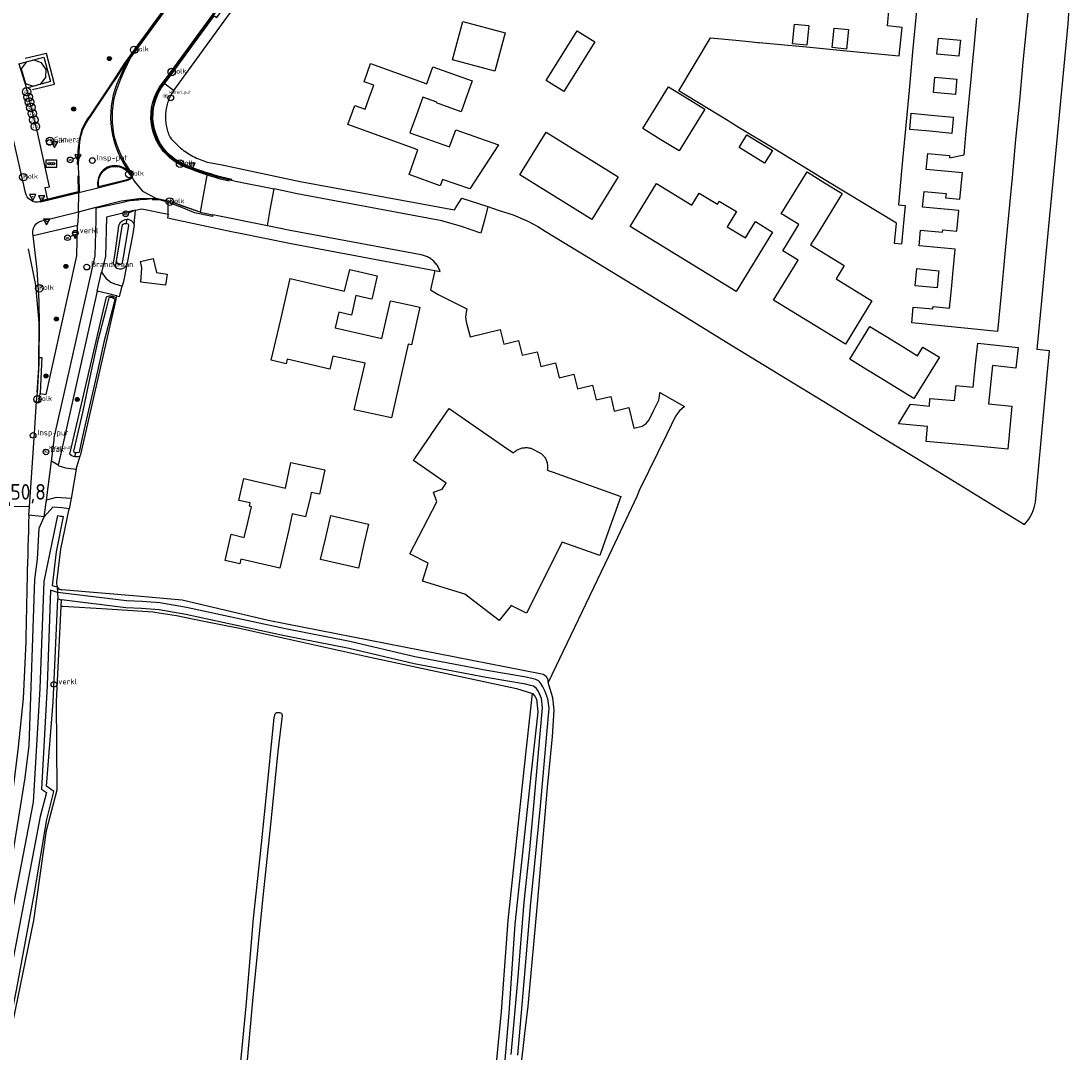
# Model space of a CAD drawing. Header units: metres. Extents: x 155581 to 157790, y 453982 to 460043.
# Tile 72 of 79: x 156068 to 156236, y 459083 to 459248. Entities that reach past the tile are written whole.
import ezdxf

# ---------------------------------------------------------------- set-up
doc = ezdxf.new("R2010")
doc.units = ezdxf.units.M
doc.header["$LTSCALE"] = 4
doc.layers.get('0').update_dxf_attribs({"linetype": 'CONTINUOUS'})
for name, color, linetype in [('G_BTD', 3, 'CONTINUOUS'), ('G_OTD', 32, 'CONTINUOUS'), ('G_OVKP1', 2, 'ByLayer'), ('G_OWG', 6, 'CONTINUOUS'), ('G_OWT', 6, 'CONTINUOUS'), ('G_PND', 1, 'CONTINUOUS'), ('G_WGD', 7, 'CONTINUOUS'), ('G_WGI', 1, 'CONTINUOUS'), ('G_WTD', 5, 'CONTINUOUS'), ('LVGO', 3, 'CONTINUOUS'), ('LWGI', 7, 'CONTINUOUS'), ('PPALHM', 10, 'CONTINUOUS'), ('PVGO', 102, 'CONTINUOUS')]:
    doc.layers.add(name, color=color, linetype=linetype)
for name, color, linetype, true_color in [('PBAK', 7, 'CONTINUOUS', 0xbd2877), ('PBRD', 7, 'CONTINUOUS', 0xbd2877), ('PKST', 7, 'CONTINUOUS', 0xbd2877), ('PPAL', 7, 'CONTINUOUS', 0xbd2877), ('PPUT', 7, 'CONTINUOUS', 0xbd2877), ('PSNS', 7, 'CONTINUOUS', 0xbd2877), ('PSTM', 7, 'CONTINUOUS', 0xde7233)]:
    doc.layers.add(name, color=color, linetype=linetype, true_color=true_color)
doc.styles.add('ISO', font='ISO')
doc.styles.get("Standard").update_dxf_attribs({"font": 'ISO'})
doc.linetypes.add('HAAG', pattern='A,0.25,-0.25,[151,BLOK.SHX,S=0.25,R=0,X=0,Y=0],-0.25,0.25', length=1)

# ---------------------------------------------------------------- blocks, each defined once
blk = doc.blocks.new('aanduidingsbord')
at = {"color": 0}
for p, q in [((-0.81, -0.33), (0, 0)), ((-1.45, -0.5), (-1.01, -0.5))]:
    blk.add_line(p, q, dxfattribs=at)
blk.add_circle((-1.23, -0.5), 0.45, dxfattribs=at)
blk = doc.blocks.new('verkeersbord-pl')
at = {"linetype": 'Continuous'}
blk.add_circle((0, 0), 0.03, dxfattribs=at)
blk = doc.blocks.new('kolk')
at = {"color": 0}
blk.add_circle((0, 0), 0.6, dxfattribs=at)
at = {"color": 0, "linetype": 'Continuous', "style": 'ISO'}
blk.add_attdef('KOLK', (-0.04, -0.26), '', height=0.8, dxfattribs=at)
blk = doc.blocks.new('waterleidingput')
at = {"linetype": 'ByBlock', "lineweight": -2}
h = blk.add_hatch(color=0, dxfattribs=at)
h.dxf.hatch_style = 1
edge = h.paths.add_edge_path()
edge.add_spline(control_points=[(0.44, 0), (0.44, 0.04), (0.43, 0.09), (0.36, 0.2), (0.28, 0.26), (0.09, 0.32), (-0.02, 0.33), (-0.22, 0.29), (-0.31, 0.24), (-0.42, 0.12), (-0.44, 0.06), (-0.44, -0.06), (-0.42, -0.12), (-0.33, -0.22), (-0.28, -0.26), (-0.1, -0.33), (0.04, -0.33), (0.27, -0.27), (0.37, -0.2), (0.43, -0.08), (0.44, -0.04), (0.44, 0)], knot_values=[0, 0, 0, 0, 0.380029, 0.380029, 1.118666, 1.118666, 1.857303, 1.857303, 2.59594, 2.59594, 3.13294, 3.13294, 3.66994, 3.66994, 4.20694, 4.20694, 5.079565, 5.079565, 5.952189, 5.952189, 6.283185, 6.283185, 6.283185, 6.283185], degree=3, periodic=0)
edge = h.paths.add_edge_path(flags=16)
edge.add_ellipse((0, 0), major_axis=(0.392, 0), ratio=0.689655, start_angle=0, end_angle=360)
h = blk.add_hatch(color=0, dxfattribs=at)
h.dxf.hatch_style = 1
h.paths.add_polyline_path([(-0.05, -0.09, -0.141608), (-0.09, -0.05), (-0.1, -0.09), (-0.17, 0.17), (-0.22, 0.17), (-0.13, -0.17), (-0.08, -0.17)])
at = {"linetype": 'ByBlock', "lineweight": -2, "true_color": 0x104b6e}
h = blk.add_hatch(color=156, dxfattribs=at)
h.dxf.hatch_style = 1
h.paths.add_polyline_path([(0.1, 0, 1), (-0.1, 0, 1)])
at = {"linetype": 'ByBlock', "lineweight": -2}
h = blk.add_hatch(color=0, dxfattribs=at)
h.dxf.hatch_style = 1
h.paths.add_polyline_path([(0.02, 0.17), (-0.03, 0.17), (-0.05, 0.09, -0.269854), (0.05, 0.09)])
h = blk.add_hatch(color=0, dxfattribs=at)
h.dxf.hatch_style = 1
h.paths.add_polyline_path([(0.23, 0.17), (0.17, 0.17), (0.1, -0.09), (0.09, -0.05, -0.141608), (0.05, -0.09), (0.07, -0.17), (0.12, -0.17)])
at = {"color": 0, "linetype": 'ByBlock', "lineweight": -2}
blk.add_attdef('WATERLEIDINGPUT', (0.5, 0.35), '', height=0.5, dxfattribs=at)
blk = doc.blocks.new('verkeersbord')
at = {"color": 0}
for p, q in [((0.5, 0.32), (-0.5, 0.32)), ((-0.5, 0.32), (0, -0.6)), ((0, -0.6), (0.5, 0.32))]:
    blk.add_line(p, q, dxfattribs=at)
blk = doc.blocks.new('obstakel')
at = {"color": 0}
blk.add_circle((0, 0), 0.45, dxfattribs=at)
at = {"color": 0, "style": 'ISO'}
blk.add_attdef('OBSTAKEL', (0.7, 0), '', height=0.9, dxfattribs=at)
blk = doc.blocks.new('schk-vri')
at = {"color": 0}
for p, q in [((0.86, 0.56), (-0.86, 0.56)), ((-0.86, 0.56), (-0.86, -0.56)), ((0.86, -0.56), (0.86, 0.56)), ((-0.86, -0.56), (0.86, -0.56))]:
    blk.add_line(p, q, dxfattribs=at)
for centre in [(-0.36, 0), (0, 0), (0.36, 0)]:
    blk.add_circle(centre, 0.18, dxfattribs=at)
blk = doc.blocks.new('klok')
at = {"color": 0}
blk.add_circle((0, 0), 0.45, dxfattribs=at)
at = {"style": 'ISO'}
blk.add_attdef('KLOK', (0.7, 0), '', height=0.9, dxfattribs=at)
blk = doc.blocks.new('boom')
at = {"color": 0}
for radius in [0.315, 0.225, 0.135]:
    blk.add_circle((0, 0), radius, dxfattribs=at)
blk = doc.blocks.new('verkeersteller')
at = {"color": 0}
blk.add_circle((0, 0), 0.45, dxfattribs=at)
blk = doc.blocks.new('fietsklem')
at = {"color": 0, "linetype": 'Continuous', "const_width": 0.05}
blk.add_lwpolyline([(-0.49, -0.2), (-0.21, -0.2, -2.286164), (0.22, -0.2), (0.48, -0.2)], format="xyb", dxfattribs=at)
at = {"color": 0}
blk.add_circle((0, 0), 0.675, dxfattribs=at)
blk = doc.blocks.new('verklikker')
at = {"color": 0}
blk.add_circle((0, 0), 0.45, dxfattribs=at)
at = {"color": 0, "style": 'ISO'}
blk.add_attdef('VERKLIKKER', (0.7, 0), '', height=0.9, dxfattribs=at)
blk = doc.blocks.new('brandkraan')
at = {"color": 0}
blk.add_circle((0, 0), 0.45, dxfattribs=at)
at = {"color": 0, "style": 'ISO'}
blk.add_attdef('BRANDKRAAN', (0.7, 0), '', height=0.9, dxfattribs=at)
blk = doc.blocks.new('strooikist')
at = {"color": 0}
blk.add_circle((0, 0), 0.45, dxfattribs=at)
at = {"color": 0, "style": 'ISO'}
blk.add_attdef('STROOIKIST', (0.7, 0), '', height=0.9, dxfattribs=at)
blk = doc.blocks.new('kilometerpaal')
at = {"color": 0}
for p, q in [((-0.44, 0.44), (0.44, -0.44)), ((-0.44, -0.44), (-0.44, 0.44)), ((0.44, 0.44), (-0.44, -0.44)), ((0.44, -0.44), (0.44, 0.44))]:
    blk.add_line(p, q, dxfattribs=at)
at = {"color": 0, "style": 'ISO'}
blk.add_attdef('KILOMETERPAAL', (0.59, 0.87), '', height=2.5, dxfattribs=at)

msp = doc.modelspace()

# ---------------------------------------------------------------- linework, layer by layer
at = {"layer": 'G_BTD', "linetype": 'Continuous', "transparency": 33554687}
for points in [[(156129.692, 458926.016), (156130.984, 458940.521), (156133.296, 458962.689), (156135.709, 458993.117), (156136.308, 459000.171), (156137.399, 459012.09), (156138.603, 459024.257), (156139.958, 459037.911), (156141.807, 459057.341), (156143.152, 459071.196), (156144.937, 459089.835), (156146, 459104.333), (156148.572, 459128.414), (156149.881, 459140.53)], [(156103.302, 459081.299), (156104.207, 459090.714), (156105.372, 459104.656), (156106.462, 459114.486), (156107.383, 459123.34), (156108.698, 459136.695), (156108.868, 459137.31), (156109.068, 459137.497), (156109.513, 459137.512), (156109.842, 459137.407), (156109.923, 459137.221), (156109.978, 459137.021), (156109.283, 459131.278), (156108.094, 459119.646), (156106.827, 459107.613), (156105.258, 459091.533), (156104.201, 459080.316)]]:
    msp.add_lwpolyline(points, dxfattribs=at)
at = {"layer": 'G_OTD', "linetype": 'Continuous', "transparency": 33554687}
for points in [[(156142.742, 459218.173), (156144.395, 459217.628), (156146.798, 459216.848), (156149.119, 459215.849), (156149.918, 459215.441), (156150.704, 459215.009), (156151.313, 459214.649), (156151.913, 459214.274), (156158.802, 459210.056), (156167.069, 459204.995), (156172.706, 459201.544), (156180.827, 459196.573), (156189.007, 459191.566), (156196.318, 459187.09), (156201.434, 459183.958), (156206.553, 459180.824), (156212.306, 459177.302), (156218.535, 459173.488), (156224.764, 459169.675), (156228.321, 459167.498), (156229.003, 459168.347), (156229.533, 459169.299), (156229.709, 459169.723), (156229.854, 459170.158), (156229.97, 459170.611), (156230.052, 459171.071), (156231.991, 459191.885), (156232.3, 459195.193), (156230.346, 459195.403), (156231.134, 459203.663), (156231.742, 459210.04), (156232.328, 459216.179), (156232.9, 459222.182), (156233.482, 459228.28), (156234.074, 459234.484), (156234.655, 459240.574), (156235.3, 459247.333), (156235.733, 459253.876)], [(156229.329, 459254.061), (156228.666, 459247.494), (156228.071, 459241.195), (156227.496, 459235.104), (156226.909, 459228.899), (156226.333, 459222.801), (156225.766, 459216.797), (156225.186, 459210.658), (156224.584, 459204.28), (156224.018, 459198.29), (156210.352, 459199.641), (156210.589, 459202.154), (156213.712, 459201.861), (156213.749, 459202.258), (156216.376, 459202.012), (156216.661, 459205.029), (156216.885, 459207.397), (156217.264, 459211.405), (156215.004, 459211.621), (156211.506, 459211.949), (156211.739, 459214.43), (156215.236, 459214.102), (156215.272, 459214.499), (156217.536, 459214.285), (156217.844, 459217.547), (156215.578, 459217.761), (156212.082, 459218.089), (156212.315, 459220.575), (156215.811, 459220.247), (156215.746, 459219.559), (156218.014, 459219.346), (156218.411, 459223.551), (156216.141, 459223.765), (156212.645, 459224.093), (156212.884, 459226.644), (156216.381, 459226.316), (156216.348, 459225.968), (156218.684, 459226.442), (156218.987, 459229.646), (156219.199, 459231.891), (156219.573, 459235.851), (156219.573, 459235.855), (156219.77, 459237.935), (156220.149, 459241.941), (156220.149, 459241.945), (156220.357, 459244.148), (156220.744, 459248.243)], [(156211.133, 459250), (156210.474, 459242.853), (156209.912, 459236.762), (156209.34, 459230.555), (156208.778, 459224.455), (156208.224, 459218.45), (156209.291, 459218.35), (156208.712, 459212.211), (156207.582, 459212.317), (156207.886, 459215.53), (156204.829, 459217.388), (156202.789, 459218.628), (156196.67, 459222.348), (156188.497, 459227.316), (156182.85, 459230.749), (156181.396, 459231.633), (156181.063, 459231.835), (156174.601, 459235.765), (156173.187, 459236.624), (156178.265, 459245.093), (156182.295, 459244.709), (156184.417, 459244.507), (156185.819, 459244.374), (156186.034, 459244.353), (156193.588, 459243.633), (156199.92, 459243.03), (156208.353, 459242.226), (156208.79, 459246.755), (156206.457, 459246.98), (156206.747, 459250)], [(156143.882, 459239.775), (156137.115, 459241.607), (156138.77, 459247.722), (156145.537, 459245.89), (156143.882, 459239.775)], [(156152.058, 459238.285), (156157.002, 459246.228), (156159.827, 459244.47), (156154.883, 459236.526), (156152.058, 459238.285)], [(156191.339, 459244.161), (156191.651, 459247.286), (156193.929, 459247.059), (156193.617, 459243.934), (156191.339, 459244.161)], [(156197.646, 459243.533), (156197.958, 459246.657), (156200.258, 459246.429), (156199.946, 459243.304), (156197.646, 459243.533)], [(156217.868, 459242.16), (156214.368, 459242.488), (156214.607, 459245.038), (156218.107, 459244.71), (156218.074, 459244.362), (156217.868, 459242.16)], [(156067.999, 459240.933), (156071.944, 459242.006), (156073.005, 459238.147), (156069.173, 459237.052)], [(156140.259, 459238.223), (156138.487, 459233.313), (156134.574, 459234.726), (156134.608, 459234.819), (156132.383, 459235.622), (156131.361, 459232.792), (156130.34, 459229.962), (156136.643, 459227.688), (156137.629, 459230.417), (156144.458, 459228.024), (156139.892, 459221.035), (156135.517, 459222.529), (156135.148, 459221.508), (156130.187, 459223.299), (156131.605, 459227.229), (156120.438, 459231.259), (156121.538, 459234.309), (156123.192, 459233.712), (156123.853, 459235.542), (156124.57, 459237.53), (156123.02, 459238.09), (156124.062, 459240.976), (156133.016, 459237.744), (156134.005, 459240.481), (156140.259, 459238.223)], [(156217.296, 459236.07), (156213.798, 459236.398), (156214.025, 459238.825), (156217.524, 459238.497), (156217.491, 459238.149), (156217.296, 459236.07)], [(156173.24, 459227.052), (156170.341, 459228.833), (156167.442, 459230.615), (156171.552, 459237.302), (156174.451, 459235.521), (156177.35, 459233.739), (156173.24, 459227.052)], [(156216.924, 459232.104), (156216.714, 459229.864), (156213.217, 459230.192), (156210.031, 459230.49), (156210.273, 459233.078), (156213.459, 459232.78), (156216.957, 459232.452), (156216.924, 459232.104)], [(156159.336, 459216.117), (156153.584, 459219.67), (156147.831, 459223.224), (156152.053, 459230.058), (156157.805, 459226.504), (156163.557, 459222.951), (156159.336, 459216.117)], [(156182.824, 459227.591), (156184.066, 459229.611), (156188.129, 459227.114), (156186.887, 459225.094), (156182.824, 459227.591)], [(156189.545, 459217.03), (156193.655, 459223.717), (156196.454, 459221.997), (156199.255, 459220.276), (156195.145, 459213.588), (156194.225, 459212.091), (156199.574, 459208.814), (156198.269, 459206.682), (156203.999, 459203.171), (156199.769, 459196.266), (156194.038, 459199.777), (156188.309, 459203.288), (156192.21, 459209.653), (156189.784, 459211.145), (156192.344, 459215.31), (156189.842, 459216.847), (156189.545, 459217.03)], [(156179.352, 459218.576), (156179.653, 459219.066), (156182.408, 459217.378), (156180.927, 459214.961), (156183.831, 459213.181), (156185.432, 459215.795), (156188.166, 459214.12), (156182.371, 459204.663), (156176.734, 459208.117), (156171.098, 459211.57), (156165.463, 459215.023), (156169.656, 459221.866), (156175.291, 459218.413), (156176.472, 459220.341), (156179.352, 459218.576)], [(156086.349, 459215.305), (156086.596, 459217.604)], [(156085.198, 459208.97), (156084.649, 459206.24), (156084.536, 459205.864)], [(156110.601, 459193.126), (156108.234, 459193.675), (156109.744, 459200.184), (156111.254, 459206.693), (156119.924, 459204.681), (156120.726, 459208.14), (156125.11, 459207.123), (156124.394, 459204.035), (156124.25, 459203.415), (156122.959, 459203.703), (156121.686, 459203.987), (156120.995, 459200.893), (156118.982, 459201.342), (156118.42, 459198.825), (156125.873, 459197.162), (156127.214, 459203.172), (156128.514, 459202.882), (156131.899, 459202.127), (156130.558, 459196.117), (156130.029, 459196.235), (156127.415, 459184.518), (156121.455, 459185.75), (156123.204, 459193.227), (156118.044, 459194.351), (156117.559, 459192.261), (156110.766, 459193.837), (156110.601, 459193.126)], [(156134.291, 459207.977), (156133.59, 459204.919), (156134.818, 459204.169), (156139.407, 459201.887), (156139.28, 459201.342), (156139.198, 459200.565), (156139.312, 459199.792), (156139.919, 459197.424), (156144.705, 459198.582), (156145.321, 459196.261), (156147.66, 459196.805), (156148.25, 459194.472), (156150.6, 459195.031), (156151.187, 459192.669), (156153.535, 459193.249), (156154.117, 459190.904), (156156.48, 459191.464), (156157.07, 459189.125), (156159.421, 459189.698), (156160.015, 459187.356), (156162.359, 459187.92), (156162.905, 459185.582), (156165.253, 459186.153), (156166.053, 459182.849), (156167.358, 459183.152), (156168.005, 459183.579), (156168.488, 459184.184), (156169.191, 459185.634), (156170.016, 459187.334), (156170.148, 459187.93), (156170.194, 459188.538), (156174.13, 459186.291), (156173.295, 459185.627), (156172.687, 459184.75), (156171.289, 459181.899), (156166.935, 459173.023), (156166.536, 459171.952), (156162.512, 459163.53), (156161.966, 459162.387), (156152.378, 459142.322)], [(156214.406, 459205.242), (156210.909, 459205.57), (156211.163, 459208.285), (156214.66, 459207.957), (156214.627, 459207.609), (156214.406, 459205.242)], [(156084.536, 459205.864), (156084.446, 459205.51)], [(156083.494, 459203.515), (156083.605, 459203.951)], [(156211.269, 459194.411), (156212.114, 459195.788), (156214.745, 459194.172), (156210.806, 459187.757), (156210.694, 459187.575), (156208.066, 459189.189), (156205.583, 459190.714), (156203.028, 459192.284), (156200.473, 459193.853), (156203.679, 459199.072), (156206.234, 459197.503), (156208.788, 459195.934), (156211.269, 459194.411)], [(156213.247, 459187.563), (156217.176, 459187.251), (156217.435, 459189.678), (156220.115, 459189.391), (156220.513, 459193.113), (156220.867, 459196.419), (156227.289, 459195.731), (156226.935, 459192.426), (156223.206, 459192.825), (156222.556, 459186.75), (156226.319, 459186.345), (156225.682, 459179.515), (156219.203, 459180.119), (156212.626, 459180.732), (156212.848, 459183.112), (156208.221, 459183.543), (156210.134, 459186.662), (156213.153, 459186.381), (156213.247, 459187.563)], [(156134.618, 459171.112), (156134.088, 459172.64), (156135.492, 459173.147), (156136.132, 459174.078), (156130.883, 459177.682), (156130.957, 459177.789), (156131.113, 459178.016), (156133.65, 459181.712), (156133.849, 459182.002), (156136.571, 459185.967), (156145.965, 459179.528), (156146.846, 459178.924), (156146.956, 459179.028), (156147.072, 459179.125), (156147.192, 459179.217), (156147.317, 459179.302), (156147.446, 459179.38), (156147.58, 459179.451), (156147.717, 459179.515), (156147.857, 459179.571), (156148, 459179.621), (156148.145, 459179.662), (156148.293, 459179.696), (156148.442, 459179.722), (156148.592, 459179.74), (156148.742, 459179.75), (156148.894, 459179.753), (156149.045, 459179.747), (156149.195, 459179.733), (156149.345, 459179.711), (156149.493, 459179.681), (156149.599, 459179.655), (156151.263, 459178.818), (156151.375, 459178.721), (156151.482, 459178.618), (156151.584, 459178.509), (156151.679, 459178.396), (156151.768, 459178.277), (156151.851, 459178.153), (156151.927, 459178.025), (156151.995, 459177.894), (156152.057, 459177.759), (156152.111, 459177.62), (156152.158, 459177.479), (156152.197, 459177.336), (156152.228, 459177.191), (156152.251, 459177.044), (156152.267, 459176.896), (156152.275, 459176.748), (156152.274, 459176.6), (156152.266, 459176.451), (156152.249, 459176.304), (156152.227, 459176.169), (156153.147, 459175.841), (156163.976, 459171.976), (156161.695, 459165.566), (156160.732, 459162.861), (156160.612, 459162.523), (156154.606, 459164.692), (156148.894, 459153.351), (156146.458, 459154.593), (156144.535, 459152.198), (156139.11, 459156.361), (156132.349, 459158.442), (156133.214, 459161.349), (156130.33, 459162.82), (156134.618, 459171.112)], [(156077.125, 459176.324), (156077.768, 459178.451)], [(156103.387, 459161.94), (156103.223, 459161.228), (156100.865, 459161.771), (156101.821, 459165.926), (156103.926, 459165.441), (156104.471, 459167.811), (156105.049, 459170.324), (156104.737, 459170.396), (156104.858, 459170.922), (156103.074, 459171.332), (156103.874, 459174.811), (156110.486, 459173.29), (156111.358, 459177.352), (156116.756, 459176.192), (156115.926, 459172.33), (156114.601, 459172.615), (156114.455, 459171.975), (156113.709, 459168.696), (156111.573, 459169.181), (156111, 459166.66), (156109.601, 459160.51), (156103.387, 459161.94)], [(156076.298, 459171.636), (156076.011, 459170.009)], [(156116.095, 459161.913), (156116.902, 459165.406), (156117.72, 459168.949), (156123.748, 459167.557), (156122.954, 459164.12), (156122.123, 459160.521), (156116.095, 459161.913)]]:
    msp.add_lwpolyline(points, dxfattribs=at)
at = {"layer": 'G_OVKP1', "transparency": 33554687}
msp.add_lwpolyline([(156071.458, 459237.731), (156072.269, 459238.753), (156072.32, 459240.037), (156071.593, 459241.099), (156070.396, 459241.551), (156069.139, 459241.199), (156068.346, 459240.166), (156069.047, 459237.825), (156070.25, 459237.386), (156071.458, 459237.731)], dxfattribs=at)
at = {"layer": 'G_OWG', "linetype": 'Continuous', "transparency": 33554687}
for points in [[(156067.999, 459240.933), (156069.173, 459237.052)], [(156072.598, 459219.231), (156072.159, 459221.211), (156072.849, 459221.352), (156070.988, 459229.762), (156069.173, 459237.052)], [(156070.262, 459213.562), (156077.342, 459215.217)]]:
    msp.add_lwpolyline(points, dxfattribs=at)
at = {"layer": 'G_OWT', "linetype": 'Continuous', "transparency": 33554687}
for points in [[(156085.155, 459216.145), (156084.898, 459216.092), (156084.432, 459215.863), (156084.059, 459215.555), (156083.848, 459215.14), (156083.345, 459211.12), (156083.042, 459209.16), (156083.112, 459208.928), (156083.23, 459208.716), (156083.381, 459208.545)], [(156085.155, 459216.145), (156085.065, 459215.475)], [(156086.349, 459215.305), (156086.225, 459215.627), (156085.923, 459215.9), (156085.47, 459216.106), (156085.155, 459216.145)], [(156086.349, 459215.305), (156086.176, 459213.829), (156085.198, 459208.97)], [(156083.381, 459208.545), (156083.557, 459209.52)], [(156083.381, 459208.545), (156083.391, 459208.534), (156083.587, 459208.391), (156083.809, 459208.294), (156084.048, 459208.246), (156084.29, 459208.251), (156084.526, 459208.308), (156084.745, 459208.414), (156084.935, 459208.565), (156085.089, 459208.753), (156085.198, 459208.97)], [(156076.902, 459178.302), (156076.69, 459178.334), (156076.418, 459178.437), (156076.192, 459178.595), (156076.093, 459178.703), (156081.969, 459203.806), (156082.087, 459203.868), (156082.361, 459203.932), (156082.647, 459203.934), (156082.939, 459203.895)], [(156077.768, 459178.451), (156077.836, 459178.654), (156083.469, 459203.353), (156083.494, 459203.515)], [(156082.939, 459203.895), (156082.888, 459203.641)], [(156082.939, 459203.895), (156083.323, 459203.748), (156083.434, 459203.659), (156083.494, 459203.515)], [(156076.902, 459178.302), (156077.043, 459178.946)], [(156077.768, 459178.451), (156077.713, 459178.38), (156077.576, 459178.313), (156077.38, 459178.286), (156077.205, 459178.277), (156077.024, 459178.284), (156076.902, 459178.302)], [(156072.029, 459168.725), (156073.415, 459170.282)], [(156076.011, 459170.009), (156074.855, 459170.131), (156073.415, 459170.282)], [(156074.083, 459157.545), (156074.049, 459158.274), (156074.656, 459163.567), (156076.011, 459170.009)], [(156041.086, 458957.739), (156040.905, 458957.315), (156040.638, 458956.938), (156040.299, 458956.626), (156039.901, 458956.392), (156039.463, 458956.248), (156039.004, 458956.199), (156038.545, 458956.247), (156038.107, 458956.391), (156037.709, 458956.624), (156037.369, 458956.936), (156037.102, 458957.312), (156036.92, 458957.736), (156036.832, 458958.189), (156066.969, 459114.56), (156068.96, 459127.1), (156069.614, 459132.254), (156070.537, 459158.71), (156070.974, 459161.975), (156071.225, 459166.906), (156072.029, 459168.725)], [(156074.083, 459157.545), (156074.356, 459157.191), (156074.645, 459157.129), (156074.836, 459157.109), (156086.828, 459156.095), (156094.039, 459155.46), (156107.715, 459152.261), (156151.122, 459143.758), (156151.59, 459143.632), (156151.985, 459143.352), (156152.289, 459142.878), (156152.378, 459142.322)], [(156055.191, 459026.737), (156054.779, 459028.113), (156056.032, 459034.107), (156058.551, 459047.662), (156067.6, 459093.255), (156070.501, 459108.773), (156072.42, 459120.466), (156073.539, 459124.904), (156072.382, 459125.756), (156073.476, 459139.18), (156074.171, 459155.643)], [(156055.191, 459026.737), (156056.667, 459034.608), (156062.669, 459066.411), (156065.315, 459079.726), (156070.382, 459104.359), (156072.372, 459118.721), (156074.11, 459125.168), (156073.974, 459139.246), (156074.75, 459154.446)], [(156074.75, 459154.446), (156074.802, 459155.462)], [(156074.75, 459154.446), (156074.832, 459154.475), (156075.008, 459154.493), (156082.058, 459154.071), (156089.402, 459153.544), (156089.683, 459153.533), (156093.097, 459152.978), (156097.491, 459152.079), (156103.16, 459150.94), (156123.253, 459146.481), (156147.341, 459141.319), (156149.881, 459140.53)], [(156147.611, 459077.008), (156148.459, 459084.394), (156148.678, 459086.353), (156149.164, 459090.684), (156150.716, 459107.604), (156152.29, 459125.539), (156153.054, 459133.672), (156153.356, 459137.878), (156153.106, 459139.879), (156152.378, 459142.322)], [(156149.881, 459140.53), (156150.256, 459140.131), (156150.526, 459139.638), (156150.637, 459138.691), (156150.714, 459137.586), (156149.672, 459128.008), (156147.032, 459103.741), (156146.092, 459089.555), (156144.494, 459070.913), (156143.196, 459056.917), (156141.228, 459037.686), (156139.954, 459024.171), (156138.809, 459011.725), (156137.767, 459000), (156137.285, 458993.495), (156134.552, 458962.561), (156132.857, 458940.361), (156131.473, 458925.68)]]:
    msp.add_lwpolyline(points, dxfattribs=at)
at = {"layer": 'G_PND', "linetype": 'Continuous', "transparency": 33554687}
msp.add_lwpolyline([(156091.355, 459205.665), (156087.403, 459206.119), (156087.61, 459208.438), (156087.363, 459209.439), (156089.375, 459209.889), (156089.932, 459207.691), (156091.628, 459207.418), (156091.355, 459205.665)], dxfattribs=at)
at = {"layer": 'G_WGD', "linetype": 'Continuous', "transparency": 33554687}
for points in [[(156151.23, 459330.168), (156149.144, 459325.199), (156143.376, 459313.256), (156139.899, 459306.855), (156137.949, 459303.491), (156135.171, 459298.942), (156128.785, 459289.81), (156119.101, 459276.21), (156111.318, 459265.649), (156101.975, 459252.764), (156092.551, 459240.155), (156091.039, 459237.99)], [(156092.666, 459236.669), (156101.576, 459248.942), (156102.449, 459250), (156107.191, 459256.498), (156115.995, 459268.566), (156125.92, 459282.169), (156127.086, 459283.769), (156152.263, 459278.612)], [(156099.309, 459260.595), (156094.074, 459253.444), (156091.599, 459250.054), (156086.518, 459243.106), (156085.306, 459241.434)], [(156069.021, 459220.436), (156067.015, 459229.327), (156065.459, 459235.465), (156064.33, 459239.288), (156061.817, 459246.326)], [(156079.422, 459232.531), (156083.036, 459237.981), (156083.32, 459238.419), (156084.96, 459240.956), (156085.306, 459241.434)], [(156085.306, 459241.434), (156084.613, 459239.964), (156084.051, 459238.656)], [(156098.021, 459223.445), (156096.947, 459223.769), (156096.754, 459223.813), (156096.468, 459223.886), (156096.185, 459223.966), (156095.904, 459224.054), (156095.625, 459224.149), (156095.349, 459224.252), (156095.076, 459224.363), (156094.806, 459224.48), (156094.539, 459224.605), (156094.276, 459224.738), (156094.016, 459224.877), (156093.761, 459225.023), (156093.509, 459225.177), (156093.262, 459225.337), (156093.019, 459225.503), (156092.781, 459225.677), (156092.547, 459225.856), (156092.319, 459226.042), (156092.095, 459226.234), (156091.877, 459226.432), (156091.665, 459226.636), (156091.458, 459226.846), (156091.256, 459227.061), (156091.061, 459227.281), (156090.872, 459227.507), (156090.689, 459227.738), (156090.512, 459227.973), (156090.342, 459228.214), (156090.178, 459228.459), (156090.021, 459228.708), (156090.003, 459228.75), (156089.901, 459229.008), (156089.806, 459229.268), (156089.718, 459229.531), (156089.638, 459229.797), (156089.566, 459230.064), (156089.502, 459230.334), (156089.445, 459230.605), (156089.396, 459230.878), (156089.355, 459231.153), (156089.322, 459231.428), (156089.297, 459231.704), (156089.28, 459231.981), (156089.271, 459232.258), (156089.27, 459232.535), (156089.277, 459232.812), (156089.292, 459233.089), (156089.315, 459233.366), (156089.346, 459233.641), (156089.385, 459233.916), (156089.431, 459234.189), (156089.486, 459234.461), (156089.549, 459234.731), (156089.619, 459234.999), (156089.696, 459235.265), (156089.782, 459235.529), (156089.875, 459235.79), (156089.976, 459236.049), (156090.084, 459236.304), (156090.199, 459236.556), (156090.322, 459236.805), (156090.451, 459237.05), (156090.588, 459237.291), (156090.732, 459237.528), (156090.882, 459237.762), (156091.039, 459237.99)], [(156091.039, 459237.99), (156092.666, 459236.669)], [(156092.666, 459236.669), (156092.53, 459236.469), (156092.402, 459236.264), (156092.28, 459236.055), (156092.165, 459235.843), (156092.057, 459235.626), (156091.956, 459235.407), (156091.863, 459235.183), (156091.777, 459234.957), (156091.698, 459234.729), (156091.627, 459234.498), (156091.564, 459234.264), (156091.509, 459234.029), (156091.461, 459233.792), (156091.422, 459233.553), (156091.39, 459233.314), (156091.366, 459233.073), (156091.35, 459232.832), (156091.342, 459232.59), (156091.342, 459232.348), (156091.35, 459232.107), (156091.366, 459231.865), (156091.391, 459231.625), (156091.422, 459231.385), (156091.462, 459231.147), (156091.51, 459230.91), (156091.566, 459230.674), (156091.629, 459230.441), (156091.7, 459230.21), (156091.779, 459229.981), (156091.865, 459229.755), (156091.959, 459229.532), (156092.06, 459229.313), (156092.091, 459229.248), (156092.281, 459229.013), (156092.477, 459228.782), (156092.679, 459228.557), (156092.887, 459228.338), (156093.1, 459228.124), (156093.319, 459227.916), (156093.544, 459227.713), (156093.774, 459227.517), (156094.009, 459227.327), (156094.249, 459227.143), (156094.494, 459226.965), (156094.743, 459226.794), (156094.997, 459226.63), (156095.255, 459226.472), (156095.517, 459226.322), (156095.783, 459226.178), (156096.053, 459226.041), (156096.326, 459225.912), (156096.603, 459225.79), (156096.883, 459225.675), (156097.165, 459225.568), (156097.451, 459225.468), (156097.738, 459225.376), (156098.029, 459225.291), (156098.321, 459225.214), (156098.616, 459225.145), (156098.912, 459225.084), (156099.209, 459225.03), (156099.508, 459224.985), (156099.808, 459224.947), (156100.109, 459224.917), (156100.126, 459224.916), (156112.855, 459222.197), (156137.413, 459217.691), (156137.64, 459218.036), (156138.624, 459219.532), (156142.742, 459218.173)], [(156077.49, 459224.877), (156077.671, 459227.808)], [(156077.525, 459223.03), (156077.49, 459224.877)], [(156085.654, 459223.621), (156085.085, 459224.48)], [(156077.544, 459220.456), (156077.525, 459223.03)], [(156085.654, 459223.621), (156085.739, 459223.406), (156085.88, 459223.244)], [(156085.974, 459222.915), (156086.409, 459222.201), (156087.709, 459220.641), (156089.842, 459219.541)], [(156098.021, 459223.445), (156097.393, 459219.955), (156096.91, 459217.268)], [(156098.021, 459223.445), (156099.657, 459222.951)], [(156099.657, 459222.951), (156102.524, 459222.25), (156108.662, 459220.989)], [(156077.544, 459220.456), (156080.579, 459221.192)], [(156080.579, 459221.192), (156085.153, 459222.336)], [(156080.582, 459221.403), (156080.579, 459221.192)], [(156077.544, 459220.456), (156072.598, 459219.231)], [(156077.494, 459217.363), (156077.544, 459220.456)], [(156080.321, 459218.099), (156084.289, 459219.078), (156087.094, 459219.453), (156089.842, 459219.541)], [(156089.842, 459219.541), (156091.769, 459219.116)], [(156107.612, 459215.106), (156108.067, 459217.655), (156108.662, 459220.989)], [(156142.742, 459218.173), (156142.262, 459216.257), (156141.646, 459213.952), (156138.548, 459214.997), (156135.406, 459215.903), (156112.352, 459220.231), (156108.662, 459220.989)], [(156072.598, 459219.231), (156071.375, 459218.947)], [(156075.165, 459188.115), (156080.173, 459210.318), (156080.282, 459216.069), (156080.318, 459217.959)], [(156077.494, 459217.363), (156080.321, 459218.099)], [(156080.321, 459218.099), (156080.318, 459217.959)], [(156086.596, 459217.604), (156087.584, 459217.844), (156091.802, 459216.971)], [(156091.802, 459216.971), (156091.769, 459219.116)], [(156096.91, 459217.268), (156091.769, 459219.116)], [(156071.649, 459215.932), (156077.494, 459217.363)], [(156077.494, 459217.363), (156077.342, 459215.217)], [(156086.596, 459217.604), (156085.882, 459217.431), (156081.97, 459216.48), (156081.779, 459210.24), (156081.137, 459207.72)], [(156091.802, 459216.971), (156091.685, 459216.376), (156101.877, 459214.203), (156103.006, 459213.974), (156111.382, 459212.298), (156134.291, 459207.977)], [(156096.91, 459217.268), (156098.912, 459216.864)], [(156107.612, 459215.106), (156098.912, 459216.864)], [(156071.36, 459188.397), (156072.333, 459188.21), (156077.208, 459210.343), (156077.342, 459215.217)], [(156134.291, 459207.977), (156135.141, 459207.816), (156135.087, 459207.983), (156135.024, 459208.146), (156134.955, 459208.307), (156134.878, 459208.464), (156134.794, 459208.618), (156134.703, 459208.768), (156134.605, 459208.913), (156134.501, 459209.054), (156134.486, 459209.073), (156134.374, 459209.208), (156134.257, 459209.338), (156134.133, 459209.463), (156134.004, 459209.581), (156133.87, 459209.694), (156133.731, 459209.801), (156133.587, 459209.9), (156133.438, 459209.994), (156133.286, 459210.08), (156133.13, 459210.16), (156132.97, 459210.232), (156132.807, 459210.297), (156132.641, 459210.354), (156132.473, 459210.404), (156132.303, 459210.446), (156132.131, 459210.48), (156132.107, 459210.484), (156111.232, 459214.374), (156107.612, 459215.106)], [(156070.262, 459213.562), (156070.228, 459213.825)], [(156071.219, 459194.146), (156071.274, 459199.16), (156071.239, 459203.166), (156070.889, 459208.162), (156070.262, 459213.562)], [(156080.461, 459204.704), (156081.137, 459207.72)], [(156081.137, 459207.72), (156081.865, 459206.75), (156082.7, 459206.07), (156083.17, 459205.902), (156083.218, 459205.885), (156083.64, 459205.734), (156084.446, 459205.51)], [(156080.461, 459204.704), (156074.555, 459178.354), (156074.24, 459176.95)], [(156083.605, 459203.951), (156082.865, 459204.117), (156082.764, 459204.142), (156080.461, 459204.704)], [(156083.605, 459203.951), (156084.047, 459203.852), (156084.446, 459205.51)], [(156070.785, 459187.097), (156070.937, 459188.479), (156071.225, 459193.151), (156071.219, 459194.146)], [(156071.219, 459194.146), (156071.636, 459194.114), (156071.591, 459193.107), (156071.36, 459188.397)], [(156070.785, 459187.097), (156071.216, 459187.061), (156071.36, 459188.397)], [(156073.177, 459177.615), (156073.604, 459180.92), (156073.63, 459181.241), (156073.633, 459181.259), (156073.686, 459181.559), (156075.165, 459188.115)], [(156069.673, 459170.297), (156070.501, 459182.047), (156070.785, 459187.097)], [(156072.373, 459171.392), (156073.177, 459177.615)], [(156074.24, 459176.95), (156073.177, 459177.615)], [(156074.24, 459176.95), (156074.379, 459176.864), (156075.421, 459176.528), (156077.125, 459176.324)], [(156077.125, 459176.324), (156076.298, 459171.636)], [(156072.029, 459168.725), (156072.373, 459171.392)], [(156076.298, 459171.636), (156073.953, 459171.78), (156072.373, 459171.392)], [(156069.673, 459170.297), (156066.538, 459170.373)], [(156069.579, 459168.965), (156069.673, 459170.297)], [(156072.029, 459168.725), (156069.579, 459168.965)], [(156069.071, 459148.795), (156068.647, 459139.759), (156067.824, 459131.506), (156067.045, 459125.183), (156063.772, 459105.72), (156061.528, 459094.382), (156058.737, 459079.175), (156054.278, 459056.729)]]:
    msp.add_lwpolyline(points, dxfattribs=at)
for points in [[(156085.085, 459224.48, -0.2642534), (156084.051, 459238.656)], [(156077.671, 459227.808, -0.1708531), (156079.422, 459232.531)], [(156082.914, 459224.701, 0.42094), (156080.582, 459221.403)], [(156084.358, 459224.532, 0.1197863), (156082.914, 459224.701)], [(156085.654, 459223.621, 0.1290796), (156084.358, 459224.532)], [(156085.974, 459222.915, -0.2234025), (156085.783, 459222.632)], [(156085.88, 459223.244, -0.2191894), (156085.974, 459222.915)], [(156085.153, 459222.336, 0.0565844), (156085.783, 459222.632)], [(156071.375, 459218.947, -0.429578), (156069.021, 459220.436)], [(156070.228, 459213.825, -0.3980123), (156071.649, 459215.932)], [(156069.579, 459168.965, 0.0030744), (156069.071, 459148.795)]]:
    msp.add_lwpolyline(points, format="xyb", dxfattribs=at)
at = {"layer": 'G_WGI', "linetype": 'Continuous', "transparency": 33554687}
for points in [[(156131.342, 459293.34), (156129.006, 459290.053), (156128.302, 459289.002), (156121.553, 459279.755), (156114.715, 459270.229), (156102.653, 459253.745), (156092.361, 459239.649), (156090.528, 459237.151)], [(156090.679, 459237.047), (156092.508, 459239.541), (156095.526, 459243.675), (156099.131, 459248.6), (156099.526, 459248.331), (156102.476, 459252.419), (156102.042, 459252.694), (156108.268, 459261.129), (156108.48, 459260.953), (156111.413, 459265.072), (156111.175, 459265.216), (156116.761, 459272.807), (156117.105, 459272.53), (156120.076, 459276.585), (156119.673, 459276.847), (156124.645, 459283.653), (156124.858, 459283.458), (156128.36, 459288.271), (156128.118, 459288.495), (156129.143, 459289.875), (156129.346, 459289.726), (156131.698, 459293.068), (156131.529, 459293.189)], [(156099.176, 459260.693), (156093.941, 459253.541), (156091.465, 459250.151), (156086.385, 459243.203), (156084.824, 459241.05), (156082.898, 459238.072), (156079.29, 459232.63)], [(156077.49, 459224.877), (156077.324, 459224.883), (156077.505, 459227.815)], [(156093.489, 459225.114), (156093.689, 459225.026), (156093.941, 459224.879)], [(156094.023, 459225.043), (156093.773, 459225.189), (156093.571, 459225.278)], [(156077.525, 459223.03), (156077.401, 459223.027), (156077.412, 459220.515), (156071.555, 459219.081)], [(156077.525, 459223.03), (156077.574, 459220.446)], [(156085.517, 459223.503), (156085.62, 459223.338), (156085.755, 459223.169)], [(156099.657, 459222.951), (156101.918, 459222.398), (156101.937, 459222.511), (156100.125, 459222.943)], [(156085.057, 459222.416), (156080.697, 459221.332), (156080.731, 459221.423)], [(156071.416, 459218.917), (156077.574, 459220.446)], [(156087.317, 459219.295), (156088.31, 459219.384), (156089.258, 459219.478), (156089.304, 459219.328), (156089.878, 459219.34)], [(156071.389, 459219.041), (156071.555, 459219.081)], [(156071.416, 459218.917), (156071.389, 459219.041)], [(156080.318, 459217.959), (156082.388, 459218.405), (156084.816, 459218.951)], [(156098.912, 459216.864), (156098.874, 459216.627), (156095.967, 459217.212), (156095.889, 459217.251), (156093.973, 459218.035), (156091.97, 459218.782), (156091.238, 459219.054)], [(156096.91, 459217.268), (156094.098, 459218.239), (156091.769, 459219.116)]]:
    msp.add_lwpolyline(points, dxfattribs=at)
for points in [[(156090.528, 459237.151, 0.4294157), (156093.489, 459225.114)], [(156093.571, 459225.278, -0.4287741), (156090.679, 459237.047)], [(156079.29, 459232.63, 0.1700517), (156077.505, 459227.815)], [(156080.731, 459221.423, -0.4347684), (156082.903, 459224.569)], [(156082.903, 459224.569, -0.2732554), (156085.517, 459223.503)], [(156093.941, 459224.879, 0.0391976), (156098.021, 459223.445)], [(156100.125, 459222.943, -0.0350882), (156094.023, 459225.043)], [(156085.755, 459223.169, -0.4061779), (156085.71, 459222.753)], [(156085.783, 459222.632, 0.4658962), (156085.88, 459223.244)], [(156085.057, 459222.416, 0.0566023), (156085.71, 459222.753)], [(156084.816, 459218.951, -0.0567486), (156087.317, 459219.295)], [(156089.878, 459219.34, -0.0587016), (156091.238, 459219.054)]]:
    msp.add_lwpolyline(points, format="xyb", dxfattribs=at)
at = {"layer": 'G_WTD', "linetype": 'Continuous', "transparency": 33554687}
for points in [[(156083.557, 459209.52), (156083.555, 459209.408), (156083.577, 459209.299), (156083.624, 459209.198), (156083.692, 459209.109), (156083.777, 459209.038), (156083.877, 459208.988), (156083.985, 459208.961), (156084.096, 459208.959), (156084.206, 459208.981), (156084.307, 459209.028), (156084.395, 459209.095), (156084.467, 459209.181), (156084.517, 459209.281), (156084.716, 459210.387), (156085.49, 459215.209), (156085.451, 459215.301), (156085.388, 459215.367), (156085.225, 459215.448), (156085.065, 459215.475)], [(156083.557, 459209.52), (156083.723, 459210.443), (156084.507, 459215.333), (156084.587, 459215.401), (156084.765, 459215.472), (156085.032, 459215.481), (156085.065, 459215.475)], [(156082.888, 459203.641), (156082.779, 459203.662), (156082.561, 459203.684), (156082.391, 459203.66), (156082.326, 459203.624), (156081.838, 459201.709), (156080.534, 459196.636), (156079.525, 459191.998), (156078.139, 459185.324), (156077.208, 459181.466), (156076.678, 459179.164), (156076.76, 459179.054), (156076.865, 459178.981), (156077.043, 459178.946)], [(156082.888, 459203.641), (156083.009, 459203.618), (156083.179, 459203.542), (156083.249, 459203.491), (156083.282, 459203.42), (156082.832, 459201.653), (156081.527, 459196.58), (156080.519, 459191.942), (156078.938, 459185.057), (156078.082, 459181.305), (156077.595, 459179.044), (156077.525, 459178.95), (156077.321, 459178.916), (156077.073, 459178.941), (156077.043, 459178.946)], [(156040.046, 458957.375), (156039.961, 458957.205), (156039.841, 458957.058), (156039.691, 458956.941), (156039.519, 458956.861), (156039.333, 458956.821), (156039.143, 458956.823), (156038.958, 458956.867), (156038.788, 458956.951), (156038.641, 458957.071), (156038.524, 458957.221), (156038.443, 458957.393), (156038.402, 458957.579), (156038.404, 458957.769), (156048.982, 459012.098), (156059.563, 459067.679), (156070.29, 459123.232), (156071.367, 459141.352), (156072, 459158.392), (156074.199, 459168.939)], [(156074.083, 459157.545), (156073.712, 459157.626), (156073.341, 459157.708), (156074.004, 459163.117), (156075.09, 459168.792)], [(156074.083, 459157.545), (156074.123, 459156.668)], [(156074.123, 459156.668), (156073.05, 459157.007), (156072.501, 459141.824), (156071.615, 459125.266), (156072.414, 459124.748), (156071.396, 459120.942), (156062.523, 459074.517), (156053.771, 459028.07), (156054.215, 459026.767), (156053.335, 459025.84), (156050.391, 459011.132)], [(156074.123, 459156.668), (156074.171, 459155.643)], [(156147.534, 459082.899), (156148.568, 459094.647), (156149.6, 459107.171), (156150.479, 459115.575), (156151.134, 459122.596), (156152.138, 459134.035), (156152.525, 459138.183), (156152.329, 459139.672), (156151.862, 459140.971), (156151.527, 459141.631), (156151.216, 459142.118), (156151.042, 459142.351), (156150.826, 459142.538), (156150.415, 459142.777), (156148.872, 459143.125), (156142.608, 459144.235), (156131.136, 459146.405), (156120.746, 459148.851), (156110.468, 459150.863), (156094.709, 459154.26), (156090.451, 459155), (156087.659, 459155.204), (156085.166, 459155.328), (156074.123, 459156.668)], [(156074.171, 459155.643), (156074.802, 459155.462)], [(156146.495, 459082.984), (156147.529, 459094.733), (156148.561, 459107.256), (156149.44, 459115.66), (156150.095, 459122.681), (156151.098, 459134.121), (156151.486, 459138.269), (156151.29, 459139.758), (156150.845, 459140.882), (156150.527, 459141.363), (156150.021, 459141.691), (156149.577, 459141.84), (156148.756, 459142.011), (156142.492, 459143.12), (156131.02, 459145.29), (156120.631, 459147.736), (156110.352, 459149.749), (156094.593, 459153.146), (156090.336, 459153.885), (156087.544, 459154.09), (156085.05, 459154.214), (156074.802, 459155.462)]]:
    msp.add_lwpolyline(points, dxfattribs=at)
msp.add_lwpolyline([(156074.199, 459168.939, 0.095214), (156075.09, 459168.792)], format="xyb", dxfattribs=at)
at = {"layer": 'LVGO', "linetype": 'HAAG', "transparency": 33554687}
msp.add_lwpolyline([(156070.145, 459236.844), (156073.656, 459237.685), (156072.404, 459242.617), (156068.998, 459241.802)], dxfattribs=at)
at = {"layer": 'LWGI', "transparency": 33554687}
for points in [[(156085.88, 459223.244), (156086.025, 459223.327), (156085.161, 459224.815, -0.2610432), (156084.263, 459238.56), (156084.825, 459239.868), (156085.788, 459241.91), (156086.608, 459243.041), (156096.691, 459256.831), (156100.606, 459262.102), (156108.969, 459273.215), (156120.085, 459288.499), (156125.089, 459295.466, 0.0173026), (156130.994, 459304.302, 0.0144598), (156135.956, 459313.125), (156138.308, 459317.575), (156140.207, 459321.238), (156140.984, 459322.833, 0.0141674), (156144.703, 459331.211), (156145.416, 459333.045)], [(156101.491, 459222.251), (156100.093, 459222.562, -0.0278365), (156093.878, 459224.753), (156093.625, 459224.9), (156093.425, 459224.989, -0.4297862), (156090.412, 459237.23), (156092.247, 459239.732), (156102.54, 459253.828), (156114.601, 459270.312), (156121.44, 459279.837), (156128.187, 459289.083), (156128.891, 459290.133), (156131.228, 459293.421, 0.0217559), (156137.812, 459303.71), (156139.727, 459306.975), (156140.078, 459307.64), (156141.699, 459310.415, 0.0207457), (156144.439, 459315.793, 0.0215103), (156148.931, 459325.378), (156149.96, 459327.643), (156151.276, 459330.849)]]:
    msp.add_lwpolyline(points, format="xyb", dxfattribs=at)
msp.add_lwpolyline([(156070.903, 459188.592), (156071.143, 459192.453), (156071.214, 459199.636), (156070.695, 459205.66), (156069.536, 459211.441)], dxfattribs=at)

# ---------------------------------------------------------------- block references
at = {"layer": 'PBAK', "transparency": 33554687}
msp.add_blockref('strooikist', (156072.307, 459179.054), dxfattribs=at).add_auto_attribs({'STROOIKIST': 'Bak'})
at = {"layer": 'PBRD', "transparency": 33554687}
for name, p in [('verkeersbord', (156073.681, 459228.18)), ('verkeersbord', (156077.394, 459226.128)), ('aanduidingsbord', (156077.394, 459226.128)), ('verkeersbord', (156095.607, 459224.811)), ('verkeersbord', (156070.189, 459219.768)), ('verkeersbord', (156071.617, 459219.573)), ('verkeersbord', (156072.394, 459215.853)), ('aanduidingsbord', (156086.241, 459217.531)), ('aanduidingsbord', (156076.972, 459213.72)), ('verkeersbord', (156076.972, 459213.72))]:
    msp.add_blockref(name, p, dxfattribs=at)
for p in [(156076.98, 459213.933), (156073.564, 459141.999)]:
    msp.add_blockref('verklikker', p, dxfattribs=at).add_auto_attribs({'VERKLIKKER': 'verkl '})
at = {"layer": 'PKST', "transparency": 33554687}
msp.add_blockref('schk-vri', (156073.159, 459225.016), dxfattribs=at)
at = {"layer": 'PPAL', "transparency": 33554687}
for name, p in [('verkeersteller', (156092.208, 459235.508)), ('verkeersbord-pl', (156073.681, 459228.18)), ('verkeersbord-pl', (156077.394, 459226.128)), ('verkeersbord-pl', (156095.607, 459224.811)), ('verkeersbord-pl', (156070.189, 459219.768)), ('verkeersbord-pl', (156071.617, 459219.573)), ('verkeersbord-pl', (156086.241, 459217.531)), ('verkeersbord-pl', (156072.394, 459215.853)), ('verkeersbord-pl', (156076.972, 459213.72))]:
    msp.add_blockref(name, p, dxfattribs=at)
at = {"layer": 'PPALHM', "transparency": 33554687}
msp.add_blockref('kilometerpaal', (156066.057, 459170.575), dxfattribs=at).add_auto_attribs({'KILOMETERPAAL': '50,8'})
at = {"layer": 'PPUT', "transparency": 33554687}
for name, p, values in [('kolk', (156086.38, 459243.18), {'KOLK': 'Kolk'}), ('kolk', (156092.361, 459239.649), {'KOLK': 'Kolk'}), ('waterleidingput', (156091.363, 459235.825), {'WATERLEIDINGPUT': 'WaterLput'}), ('kolk', (156072.926, 459228.627), {'KOLK': 'Kolk'}), ('klok', (156079.691, 459225.53), {'KLOK': 'Insp-put'}), ('kolk', (156093.689, 459225.026), {'KOLK': 'Kolk'}), ('kolk', (156068.706, 459222.872), {'KOLK': 'Kolk'}), ('kolk', (156085.6, 459223.363), {'KOLK': 'Kolk'}), ('kolk', (156092.041, 459218.974), {'KOLK': 'Kolk'}), ('brandkraan', (156078.804, 459208.536), {'BRANDKRAAN': 'Brandkraan'}), ('kolk', (156071.245, 459205.152), {'KOLK': 'Kolk'}), ('kolk', (156070.957, 459187.456), {'KOLK': 'Kolk'}), ('klok', (156070.259, 459181.702), {'KLOK': 'Insp-put'}), ('waterleidingput', (156072.233, 459179.19), {'WATERLEIDINGPUT': 'WaterLput'})]:
    msp.add_blockref(name, p, dxfattribs=at).add_auto_attribs(values)
at = {"layer": 'PSNS', "transparency": 33554687}
msp.add_blockref('obstakel', (156072.862, 459228.408), dxfattribs=at).add_auto_attribs({'OBSTAKEL': 'Camera'})
at = {"layer": 'PSTM', "transparency": 33554687}
for p in [(156069.218, 459236.505), (156069.474, 459235.613), (156069.671, 459234.837), (156069.899, 459233.974), (156070.116, 459233.006), (156070.36, 459231.999), (156070.612, 459230.977)]:
    msp.add_blockref('fietsklem', p, dxfattribs=at)
at = {"layer": 'PVGO', "transparency": 33554687}
for p in [(156082.413, 459241.786), (156076.715, 459233.744), (156075.483, 459208.653), (156073.97, 459200.256), (156073.97, 459200.256), (156072.309, 459191.185), (156072.309, 459191.185), (156077.293, 459187.432)]:
    msp.add_blockref('boom', p, dxfattribs=at)

doc.saveas('drawing.dxf')
